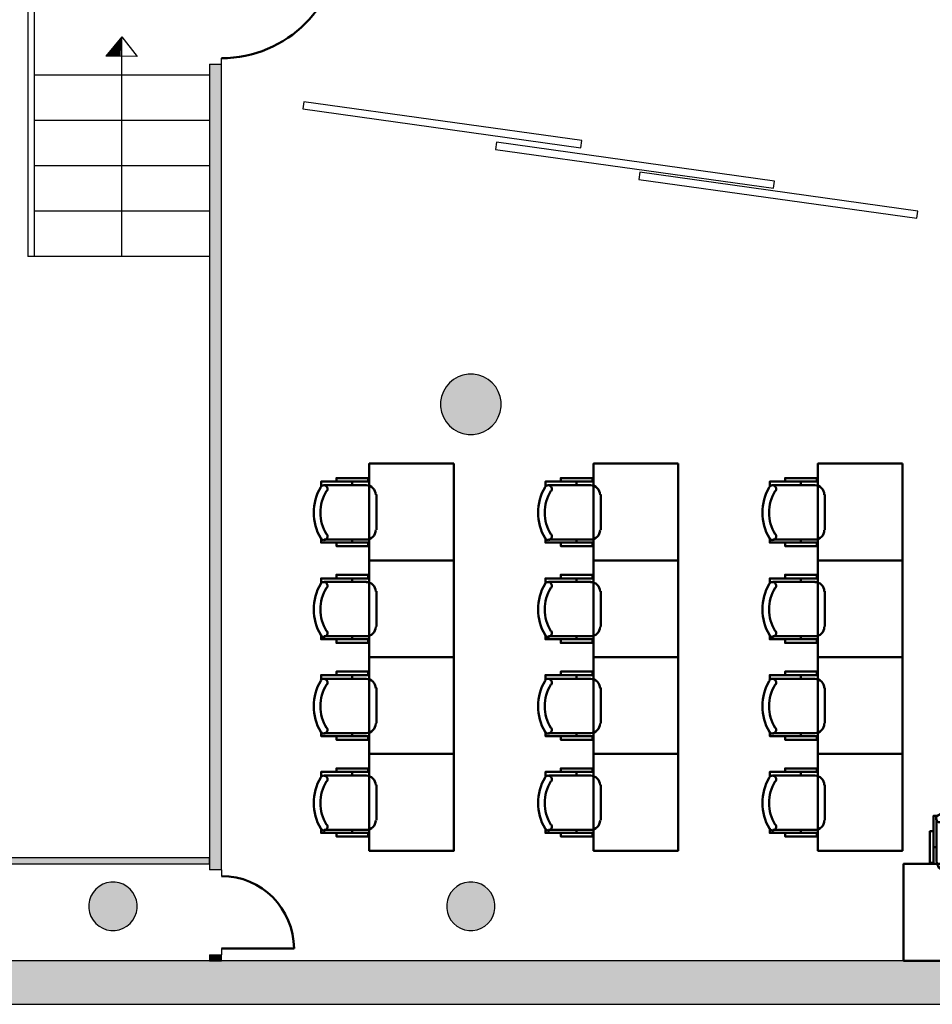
# Model space of a CAD drawing. Header units: metres. Extents: x -1 to 555, y -65 to 31.
# Tile 4 of 14: x 397 to 405, y 13 to 21. Entities that reach past the tile are written whole.
import ezdxf

# ---------------------------------------------------------------- set-up
doc = ezdxf.new("R2010")
doc.units = ezdxf.units.M
doc.linetypes.add('CONTINUA', pattern=[0])
for name, color, linetype, lineweight in [('3D PB MURS', 7, 'CONTINUA', 25), ('3D PB PILAR', 7, 'CONTINUA', 25), ('PB ESCALES 2D', 7, 'CONTINUA', 25), ('PB MOBLES', 7, 'CONTINUA', 25)]:
    doc.layers.add(name, color=color, linetype=linetype, lineweight=lineweight)

# ---------------------------------------------------------------- blocks, each defined once
blk = doc.blocks.new('_CLOSEDFILLED')
at = {"color": 0, "linetype": 'ByBlock', "lineweight": -2}
blk.add_solid([(-1, 0), (0, 0), (-1, 0)], dxfattribs=at)
blk = doc.blocks.new('OBJETO_COMPLEJO_5')
at = {"layer": 'PB MOBLES', "color": 202, "linetype": 'CONTINUA', "lineweight": 50, "transparency": 33554687}
for p, q in [((404.8406, 14.0218), (404.8406, 14.3732)), ((405.2893, 14.3732), (405.2893, 14.0218)), ((404.8152, 14.1404), (404.8406, 14.1404)), ((405.319, 14.1404), (405.2893, 14.1404)), ((405.2131, 13.9414), (404.9211, 13.9414))]:
    blk.add_line(p, q, dxfattribs=at)
for points in [[(404.8152, 14.2716), (404.7856, 14.2716), (404.7856, 14.0091), (404.8152, 14.0091), (404.8152, 14.3986), (404.8533, 14.3986)], [(404.8498, 14.403), (404.8449, 14.3989), (404.841, 14.3941), (404.8381, 14.3887), (404.8364, 14.3829), (404.8357, 14.3769), (404.8363, 14.3708), (404.838, 14.3649), (404.8409, 14.3592), (404.845, 14.3543), (404.8497, 14.3503), (404.8551, 14.3474), (404.8609, 14.3456), (404.8669, 14.3449), (404.873, 14.3453), (404.8789, 14.347), (404.8846, 14.3499)], [(405.2398, 14.3499), (405.2455, 14.347), (405.2515, 14.3453), (405.2576, 14.3449), (405.2636, 14.3456), (405.2694, 14.3474), (405.2747, 14.3503), (405.2795, 14.3543), (405.2835, 14.3592), (405.2865, 14.3649), (405.2882, 14.3708), (405.2887, 14.3769), (405.2881, 14.3829), (405.2863, 14.3887), (405.2835, 14.3941), (405.2796, 14.3989), (405.2746, 14.403)], [(405.319, 14.2716), (405.3486, 14.2716), (405.3486, 14.0091), (405.319, 14.0091), (405.319, 14.3986), (405.2766, 14.3986)], [(404.84, 14.0253), (404.8416, 14.0095), (404.8461, 13.9948), (404.8534, 13.9815), (404.8629, 13.9699), (404.8745, 13.9603), (404.8878, 13.9531), (404.9025, 13.9485), (404.9183, 13.9469)], [(405.2104, 13.9469), (405.2262, 13.9485), (405.2409, 13.9531), (405.2542, 13.9603), (405.2658, 13.9699), (405.2753, 13.9815), (405.2826, 13.9948), (405.2871, 14.0095), (405.2887, 14.0253)]]:
    blk.add_lwpolyline(points, dxfattribs=at)
blk.add_lwpolyline([(405.5677, 13.2006), (404.5677, 13.2006), (404.5677, 14.0007), (405.5677, 14.0007), (405.5677, 13.2006)], close=True, dxfattribs=at)
for centre, radius, start, end in [((405.0623, 14.0425), 0.4167, 59.57383, 120.44578), ((405.0623, 14.0636), 0.3405, 58.2581, 121.76492)]:
    blk.add_arc(centre, radius, start, end, dxfattribs=at)
blk = doc.blocks.new('OBJETO_COMPLEJO_6')
at = {"layer": 'PB MOBLES', "color": 202, "linetype": 'CONTINUA', "lineweight": 50, "transparency": 33554687}
for p, q in [((399.7757, 17.1317), (400.127, 17.1317)), ((400.0085, 17.1613), (400.0085, 17.1317)), ((400.2074, 17.0555), (400.2074, 16.7634)), ((400.127, 16.683), (399.7757, 16.683)), ((400.0085, 16.6576), (400.0085, 16.683))]:
    blk.add_line(p, q, dxfattribs=at)
blk.add_lwpolyline([(400.8482, 17.31), (400.8482, 16.51), (400.1482, 16.51), (400.1482, 17.31), (400.8482, 17.31)], close=True, dxfattribs=at)
for points in [[(399.8773, 17.1613), (399.8773, 17.191), (400.1397, 17.191), (400.1397, 17.1613), (399.7503, 17.1613), (399.7503, 17.119)], [(399.799, 17.0822), (399.8019, 17.0879), (399.8035, 17.0938), (399.804, 17.0999), (399.8033, 17.1059), (399.8015, 17.1117), (399.7986, 17.1171), (399.7946, 17.1218), (399.7896, 17.1259), (399.784, 17.1288), (399.778, 17.1305), (399.7719, 17.1311), (399.7659, 17.1304), (399.7601, 17.1287), (399.7547, 17.1258), (399.7499, 17.1219), (399.7459, 17.117)], [(400.2019, 17.0527), (400.2003, 17.0685), (400.1958, 17.0832), (400.1885, 17.0965), (400.179, 17.1081), (400.1674, 17.1177), (400.1541, 17.1249), (400.1394, 17.1295), (400.1236, 17.1311)], [(399.7459, 16.6922), (399.7499, 16.6872), (399.7547, 16.6833), (399.7601, 16.6805), (399.7659, 16.6787), (399.7719, 16.6781), (399.778, 16.6786), (399.784, 16.6803), (399.7896, 16.6833), (399.7946, 16.6873), (399.7986, 16.6921), (399.8015, 16.6974), (399.8033, 16.7032), (399.804, 16.7092), (399.8035, 16.7153), (399.8019, 16.7213), (399.799, 16.727)], [(399.8773, 16.6576), (399.8773, 16.6279), (400.1397, 16.6279), (400.1397, 16.6576), (399.7503, 16.6576), (399.7503, 16.6957)], [(400.1236, 16.6823), (400.1394, 16.6839), (400.1541, 16.6885), (400.1674, 16.6957), (400.179, 16.7053), (400.1885, 16.7169), (400.1958, 16.7302), (400.2003, 16.7449), (400.2019, 16.7606)]]:
    blk.add_lwpolyline(points, dxfattribs=at)
for centre, radius, start, end in [((400.1064, 16.9047), 0.4167, 149.57383, 210.44578), ((400.0852, 16.9047), 0.3405, 148.2581, 211.76492)]:
    blk.add_arc(centre, radius, start, end, dxfattribs=at)
blk = doc.blocks.new('OBJETO_COMPLEJO_7')
at = {"layer": 'PB MOBLES', "color": 202, "linetype": 'CONTINUA', "lineweight": 50, "transparency": 33554687}
for p, q in [((400.0085, 16.3613), (400.0085, 16.3317)), ((399.7757, 16.3317), (400.127, 16.3317)), ((400.2074, 16.2555), (400.2074, 15.9634)), ((400.127, 15.883), (399.7757, 15.883)), ((400.0085, 15.8576), (400.0085, 15.883))]:
    blk.add_line(p, q, dxfattribs=at)
blk.add_lwpolyline([(400.8482, 16.51), (400.8482, 15.71), (400.1482, 15.71), (400.1482, 16.51), (400.8482, 16.51)], close=True, dxfattribs=at)
for points in [[(399.8773, 16.3613), (399.8773, 16.391), (400.1397, 16.391), (400.1397, 16.3613), (399.7503, 16.3613), (399.7503, 16.319)], [(399.799, 16.2822), (399.8019, 16.2879), (399.8035, 16.2938), (399.804, 16.2999), (399.8033, 16.3059), (399.8015, 16.3117), (399.7986, 16.3171), (399.7946, 16.3218), (399.7896, 16.3259), (399.784, 16.3288), (399.778, 16.3305), (399.7719, 16.3311), (399.7659, 16.3304), (399.7601, 16.3287), (399.7547, 16.3258), (399.7499, 16.3219), (399.7459, 16.317)], [(400.2019, 16.2527), (400.2003, 16.2685), (400.1958, 16.2832), (400.1885, 16.2965), (400.179, 16.3081), (400.1674, 16.3177), (400.1541, 16.3249), (400.1394, 16.3295), (400.1236, 16.3311)], [(400.1236, 15.8823), (400.1394, 15.8839), (400.1541, 15.8885), (400.1674, 15.8957), (400.179, 15.9053), (400.1885, 15.9169), (400.1958, 15.9302), (400.2003, 15.9449), (400.2019, 15.9606)], [(399.7459, 15.8922), (399.7499, 15.8872), (399.7547, 15.8833), (399.7601, 15.8805), (399.7659, 15.8787), (399.7719, 15.8781), (399.778, 15.8786), (399.784, 15.8803), (399.7896, 15.8833), (399.7946, 15.8873), (399.7986, 15.8921), (399.8015, 15.8974), (399.8033, 15.9032), (399.804, 15.9092), (399.8035, 15.9153), (399.8019, 15.9213), (399.799, 15.927)], [(399.8773, 15.8576), (399.8773, 15.8279), (400.1397, 15.8279), (400.1397, 15.8576), (399.7503, 15.8576), (399.7503, 15.8957)]]:
    blk.add_lwpolyline(points, dxfattribs=at)
for centre, radius, start, end in [((400.1064, 16.1047), 0.4167, 149.57383, 210.44578), ((400.0852, 16.1047), 0.3405, 148.2581, 211.76492)]:
    blk.add_arc(centre, radius, start, end, dxfattribs=at)
blk = doc.blocks.new('OBJETO_COMPLEJO_8')
at = {"layer": 'PB MOBLES', "color": 202, "linetype": 'CONTINUA', "lineweight": 50, "transparency": 33554687}
for p, q in [((400.0085, 15.5613), (400.0085, 15.5317)), ((399.7757, 15.5317), (400.127, 15.5317)), ((400.2074, 15.4555), (400.2074, 15.1634)), ((400.127, 15.083), (399.7757, 15.083)), ((400.0085, 15.0576), (400.0085, 15.083))]:
    blk.add_line(p, q, dxfattribs=at)
blk.add_lwpolyline([(400.8482, 15.71), (400.8482, 14.91), (400.1482, 14.91), (400.1482, 15.71), (400.8482, 15.71)], close=True, dxfattribs=at)
for points in [[(399.8773, 15.5613), (399.8773, 15.591), (400.1397, 15.591), (400.1397, 15.5613), (399.7503, 15.5613), (399.7503, 15.519)], [(399.799, 15.4822), (399.8019, 15.4879), (399.8035, 15.4938), (399.804, 15.4999), (399.8033, 15.5059), (399.8015, 15.5117), (399.7986, 15.5171), (399.7946, 15.5218), (399.7896, 15.5259), (399.784, 15.5288), (399.778, 15.5305), (399.7719, 15.5311), (399.7659, 15.5304), (399.7601, 15.5287), (399.7547, 15.5258), (399.7499, 15.5219), (399.7459, 15.517)], [(400.2019, 15.4527), (400.2003, 15.4685), (400.1958, 15.4832), (400.1885, 15.4965), (400.179, 15.5081), (400.1674, 15.5177), (400.1541, 15.5249), (400.1394, 15.5295), (400.1236, 15.5311)], [(400.1236, 15.0823), (400.1394, 15.0839), (400.1541, 15.0885), (400.1674, 15.0957), (400.179, 15.1053), (400.1885, 15.1169), (400.1958, 15.1302), (400.2003, 15.1449), (400.2019, 15.1606)], [(399.7459, 15.0922), (399.7499, 15.0872), (399.7547, 15.0833), (399.7601, 15.0805), (399.7659, 15.0787), (399.7719, 15.0781), (399.778, 15.0786), (399.784, 15.0803), (399.7896, 15.0833), (399.7946, 15.0873), (399.7986, 15.0921), (399.8015, 15.0974), (399.8033, 15.1032), (399.804, 15.1092), (399.8035, 15.1153), (399.8019, 15.1213), (399.799, 15.127)], [(399.8773, 15.0576), (399.8773, 15.0279), (400.1397, 15.0279), (400.1397, 15.0576), (399.7503, 15.0576), (399.7503, 15.0957)]]:
    blk.add_lwpolyline(points, dxfattribs=at)
for centre, radius, start, end in [((400.1064, 15.3047), 0.4167, 149.57383, 210.44578), ((400.0852, 15.3047), 0.3405, 148.2581, 211.76492)]:
    blk.add_arc(centre, radius, start, end, dxfattribs=at)
blk = doc.blocks.new('OBJETO_COMPLEJO_9')
at = {"layer": 'PB MOBLES', "color": 202, "linetype": 'CONTINUA', "lineweight": 50, "transparency": 33554687}
for p, q in [((399.7757, 14.7317), (400.127, 14.7317)), ((400.0085, 14.7613), (400.0085, 14.7317)), ((400.2074, 14.6555), (400.2074, 14.3634)), ((400.127, 14.283), (399.7757, 14.283)), ((400.0085, 14.2576), (400.0085, 14.283))]:
    blk.add_line(p, q, dxfattribs=at)
blk.add_lwpolyline([(400.8482, 14.91), (400.8482, 14.11), (400.1482, 14.11), (400.1482, 14.91), (400.8482, 14.91)], close=True, dxfattribs=at)
for points in [[(399.8773, 14.7613), (399.8773, 14.791), (400.1397, 14.791), (400.1397, 14.7613), (399.7503, 14.7613), (399.7503, 14.719)], [(399.799, 14.6822), (399.8019, 14.6879), (399.8035, 14.6938), (399.804, 14.6999), (399.8033, 14.7059), (399.8015, 14.7117), (399.7986, 14.7171), (399.7946, 14.7218), (399.7896, 14.7259), (399.784, 14.7288), (399.778, 14.7305), (399.7719, 14.7311), (399.7659, 14.7304), (399.7601, 14.7287), (399.7547, 14.7258), (399.7499, 14.7219), (399.7459, 14.717)], [(400.2019, 14.6527), (400.2003, 14.6685), (400.1958, 14.6832), (400.1885, 14.6965), (400.179, 14.7081), (400.1674, 14.7177), (400.1541, 14.7249), (400.1394, 14.7295), (400.1236, 14.7311)], [(399.7459, 14.2922), (399.7499, 14.2872), (399.7547, 14.2833), (399.7601, 14.2805), (399.7659, 14.2787), (399.7719, 14.2781), (399.778, 14.2786), (399.784, 14.2803), (399.7896, 14.2833), (399.7946, 14.2873), (399.7986, 14.2921), (399.8015, 14.2974), (399.8033, 14.3032), (399.804, 14.3092), (399.8035, 14.3153), (399.8019, 14.3213), (399.799, 14.327)], [(400.1236, 14.2823), (400.1394, 14.2839), (400.1541, 14.2885), (400.1674, 14.2957), (400.179, 14.3053), (400.1885, 14.3169), (400.1958, 14.3302), (400.2003, 14.3449), (400.2019, 14.3606)], [(399.8773, 14.2576), (399.8773, 14.2279), (400.1397, 14.2279), (400.1397, 14.2576), (399.7503, 14.2576), (399.7503, 14.2957)]]:
    blk.add_lwpolyline(points, dxfattribs=at)
for centre, radius, start, end in [((400.1064, 14.5047), 0.4167, 149.57383, 210.44578), ((400.0852, 14.5047), 0.3405, 148.2581, 211.76492)]:
    blk.add_arc(centre, radius, start, end, dxfattribs=at)
blk = doc.blocks.new('OBJETO_COMPLEJO_10')
at = {"layer": 'PB MOBLES', "color": 202, "linetype": 'CONTINUA', "lineweight": 50, "transparency": 33554687}
for p, q in [((403.4857, 17.1317), (403.837, 17.1317)), ((403.7185, 17.1613), (403.7185, 17.1317)), ((403.9174, 17.0555), (403.9174, 16.7634)), ((403.837, 16.683), (403.4857, 16.683)), ((403.7185, 16.6576), (403.7185, 16.683))]:
    blk.add_line(p, q, dxfattribs=at)
blk.add_lwpolyline([(404.5582, 17.31), (404.5582, 16.51), (403.8582, 16.51), (403.8582, 17.31), (404.5582, 17.31)], close=True, dxfattribs=at)
for points in [[(403.5873, 17.1613), (403.5873, 17.191), (403.8497, 17.191), (403.8497, 17.1613), (403.4603, 17.1613), (403.4603, 17.119)], [(403.509, 17.0822), (403.5119, 17.0879), (403.5135, 17.0938), (403.514, 17.0999), (403.5133, 17.1059), (403.5115, 17.1117), (403.5086, 17.1171), (403.5046, 17.1218), (403.4996, 17.1259), (403.494, 17.1288), (403.488, 17.1305), (403.4819, 17.1311), (403.4759, 17.1304), (403.4701, 17.1287), (403.4647, 17.1258), (403.4599, 17.1219), (403.4559, 17.117)], [(403.9119, 17.0527), (403.9103, 17.0685), (403.9058, 17.0832), (403.8985, 17.0965), (403.889, 17.1081), (403.8774, 17.1177), (403.8641, 17.1249), (403.8494, 17.1295), (403.8336, 17.1311)], [(403.4559, 16.6922), (403.4599, 16.6872), (403.4647, 16.6833), (403.4701, 16.6805), (403.4759, 16.6787), (403.4819, 16.6781), (403.488, 16.6786), (403.494, 16.6803), (403.4996, 16.6833), (403.5046, 16.6873), (403.5086, 16.6921), (403.5115, 16.6974), (403.5133, 16.7032), (403.514, 16.7092), (403.5135, 16.7153), (403.5119, 16.7213), (403.509, 16.727)], [(403.5873, 16.6576), (403.5873, 16.6279), (403.8497, 16.6279), (403.8497, 16.6576), (403.4603, 16.6576), (403.4603, 16.6957)], [(403.8336, 16.6823), (403.8494, 16.6839), (403.8641, 16.6885), (403.8774, 16.6957), (403.889, 16.7053), (403.8985, 16.7169), (403.9058, 16.7302), (403.9103, 16.7449), (403.9119, 16.7606)]]:
    blk.add_lwpolyline(points, dxfattribs=at)
for centre, radius, start, end in [((403.8164, 16.9047), 0.4167, 149.57383, 210.44578), ((403.7952, 16.9047), 0.3405, 148.2581, 211.76492)]:
    blk.add_arc(centre, radius, start, end, dxfattribs=at)
blk = doc.blocks.new('OBJETO_COMPLEJO_11')
at = {"layer": 'PB MOBLES', "color": 202, "linetype": 'CONTINUA', "lineweight": 50, "transparency": 33554687}
for p, q in [((403.7185, 16.3613), (403.7185, 16.3317)), ((403.4857, 16.3317), (403.837, 16.3317)), ((403.9174, 16.2555), (403.9174, 15.9634)), ((403.837, 15.883), (403.4857, 15.883)), ((403.7185, 15.8576), (403.7185, 15.883))]:
    blk.add_line(p, q, dxfattribs=at)
blk.add_lwpolyline([(404.5582, 16.51), (404.5582, 15.71), (403.8582, 15.71), (403.8582, 16.51), (404.5582, 16.51)], close=True, dxfattribs=at)
for points in [[(403.5873, 16.3613), (403.5873, 16.391), (403.8497, 16.391), (403.8497, 16.3613), (403.4603, 16.3613), (403.4603, 16.319)], [(403.509, 16.2822), (403.5119, 16.2879), (403.5135, 16.2938), (403.514, 16.2999), (403.5133, 16.3059), (403.5115, 16.3117), (403.5086, 16.3171), (403.5046, 16.3218), (403.4996, 16.3259), (403.494, 16.3288), (403.488, 16.3305), (403.4819, 16.3311), (403.4759, 16.3304), (403.4701, 16.3287), (403.4647, 16.3258), (403.4599, 16.3219), (403.4559, 16.317)], [(403.9119, 16.2527), (403.9103, 16.2685), (403.9058, 16.2832), (403.8985, 16.2965), (403.889, 16.3081), (403.8774, 16.3177), (403.8641, 16.3249), (403.8494, 16.3295), (403.8336, 16.3311)], [(403.8336, 15.8823), (403.8494, 15.8839), (403.8641, 15.8885), (403.8774, 15.8957), (403.889, 15.9053), (403.8985, 15.9169), (403.9058, 15.9302), (403.9103, 15.9449), (403.9119, 15.9606)], [(403.4559, 15.8922), (403.4599, 15.8872), (403.4647, 15.8833), (403.4701, 15.8805), (403.4759, 15.8787), (403.4819, 15.8781), (403.488, 15.8786), (403.494, 15.8803), (403.4996, 15.8833), (403.5046, 15.8873), (403.5086, 15.8921), (403.5115, 15.8974), (403.5133, 15.9032), (403.514, 15.9092), (403.5135, 15.9153), (403.5119, 15.9213), (403.509, 15.927)], [(403.5873, 15.8576), (403.5873, 15.8279), (403.8497, 15.8279), (403.8497, 15.8576), (403.4603, 15.8576), (403.4603, 15.8957)]]:
    blk.add_lwpolyline(points, dxfattribs=at)
for centre, radius, start, end in [((403.8164, 16.1047), 0.4167, 149.57383, 210.44578), ((403.7952, 16.1047), 0.3405, 148.2581, 211.76492)]:
    blk.add_arc(centre, radius, start, end, dxfattribs=at)
blk = doc.blocks.new('OBJETO_COMPLEJO_12')
at = {"layer": 'PB MOBLES', "color": 202, "linetype": 'CONTINUA', "lineweight": 50, "transparency": 33554687}
for p, q in [((403.7185, 15.5613), (403.7185, 15.5317)), ((403.4857, 15.5317), (403.837, 15.5317)), ((403.9174, 15.4555), (403.9174, 15.1634)), ((403.837, 15.083), (403.4857, 15.083)), ((403.7185, 15.0576), (403.7185, 15.083))]:
    blk.add_line(p, q, dxfattribs=at)
blk.add_lwpolyline([(404.5582, 15.71), (404.5582, 14.91), (403.8582, 14.91), (403.8582, 15.71), (404.5582, 15.71)], close=True, dxfattribs=at)
for points in [[(403.5873, 15.5613), (403.5873, 15.591), (403.8497, 15.591), (403.8497, 15.5613), (403.4603, 15.5613), (403.4603, 15.519)], [(403.509, 15.4822), (403.5119, 15.4879), (403.5135, 15.4938), (403.514, 15.4999), (403.5133, 15.5059), (403.5115, 15.5117), (403.5086, 15.5171), (403.5046, 15.5218), (403.4996, 15.5259), (403.494, 15.5288), (403.488, 15.5305), (403.4819, 15.5311), (403.4759, 15.5304), (403.4701, 15.5287), (403.4647, 15.5258), (403.4599, 15.5219), (403.4559, 15.517)], [(403.9119, 15.4527), (403.9103, 15.4685), (403.9058, 15.4832), (403.8985, 15.4965), (403.889, 15.5081), (403.8774, 15.5177), (403.8641, 15.5249), (403.8494, 15.5295), (403.8336, 15.5311)], [(403.8336, 15.0823), (403.8494, 15.0839), (403.8641, 15.0885), (403.8774, 15.0957), (403.889, 15.1053), (403.8985, 15.1169), (403.9058, 15.1302), (403.9103, 15.1449), (403.9119, 15.1606)], [(403.4559, 15.0922), (403.4599, 15.0872), (403.4647, 15.0833), (403.4701, 15.0805), (403.4759, 15.0787), (403.4819, 15.0781), (403.488, 15.0786), (403.494, 15.0803), (403.4996, 15.0833), (403.5046, 15.0873), (403.5086, 15.0921), (403.5115, 15.0974), (403.5133, 15.1032), (403.514, 15.1092), (403.5135, 15.1153), (403.5119, 15.1213), (403.509, 15.127)], [(403.5873, 15.0576), (403.5873, 15.0279), (403.8497, 15.0279), (403.8497, 15.0576), (403.4603, 15.0576), (403.4603, 15.0957)]]:
    blk.add_lwpolyline(points, dxfattribs=at)
for centre, radius, start, end in [((403.8164, 15.3047), 0.4167, 149.57383, 210.44578), ((403.7952, 15.3047), 0.3405, 148.2581, 211.76492)]:
    blk.add_arc(centre, radius, start, end, dxfattribs=at)
blk = doc.blocks.new('OBJETO_COMPLEJO_13')
at = {"layer": 'PB MOBLES', "color": 202, "linetype": 'CONTINUA', "lineweight": 50, "transparency": 33554687}
for p, q in [((403.4857, 14.7317), (403.837, 14.7317)), ((403.7185, 14.7613), (403.7185, 14.7317)), ((403.9174, 14.6555), (403.9174, 14.3634)), ((403.837, 14.283), (403.4857, 14.283)), ((403.7185, 14.2576), (403.7185, 14.283))]:
    blk.add_line(p, q, dxfattribs=at)
blk.add_lwpolyline([(404.5582, 14.91), (404.5582, 14.11), (403.8582, 14.11), (403.8582, 14.91), (404.5582, 14.91)], close=True, dxfattribs=at)
for points in [[(403.5873, 14.7613), (403.5873, 14.791), (403.8497, 14.791), (403.8497, 14.7613), (403.4603, 14.7613), (403.4603, 14.719)], [(403.509, 14.6822), (403.5119, 14.6879), (403.5135, 14.6938), (403.514, 14.6999), (403.5133, 14.7059), (403.5115, 14.7117), (403.5086, 14.7171), (403.5046, 14.7218), (403.4996, 14.7259), (403.494, 14.7288), (403.488, 14.7305), (403.4819, 14.7311), (403.4759, 14.7304), (403.4701, 14.7287), (403.4647, 14.7258), (403.4599, 14.7219), (403.4559, 14.717)], [(403.9119, 14.6527), (403.9103, 14.6685), (403.9058, 14.6832), (403.8985, 14.6965), (403.889, 14.7081), (403.8774, 14.7177), (403.8641, 14.7249), (403.8494, 14.7295), (403.8336, 14.7311)], [(403.4559, 14.2922), (403.4599, 14.2872), (403.4647, 14.2833), (403.4701, 14.2805), (403.4759, 14.2787), (403.4819, 14.2781), (403.488, 14.2786), (403.494, 14.2803), (403.4996, 14.2833), (403.5046, 14.2873), (403.5086, 14.2921), (403.5115, 14.2974), (403.5133, 14.3032), (403.514, 14.3092), (403.5135, 14.3153), (403.5119, 14.3213), (403.509, 14.327)], [(403.8336, 14.2823), (403.8494, 14.2839), (403.8641, 14.2885), (403.8774, 14.2957), (403.889, 14.3053), (403.8985, 14.3169), (403.9058, 14.3302), (403.9103, 14.3449), (403.9119, 14.3606)], [(403.5873, 14.2576), (403.5873, 14.2279), (403.8497, 14.2279), (403.8497, 14.2576), (403.4603, 14.2576), (403.4603, 14.2957)]]:
    blk.add_lwpolyline(points, dxfattribs=at)
for centre, radius, start, end in [((403.8164, 14.5047), 0.4167, 149.57383, 210.44578), ((403.7952, 14.5047), 0.3405, 148.2581, 211.76492)]:
    blk.add_arc(centre, radius, start, end, dxfattribs=at)
blk = doc.blocks.new('OBJETO_COMPLEJO_14')
at = {"layer": 'PB MOBLES', "color": 202, "linetype": 'CONTINUA', "lineweight": 50, "transparency": 33554687}
for p, q in [((401.6307, 17.1317), (401.982, 17.1317)), ((401.8635, 17.1613), (401.8635, 17.1317)), ((402.0624, 17.0555), (402.0624, 16.7634)), ((401.982, 16.683), (401.6307, 16.683)), ((401.8635, 16.6576), (401.8635, 16.683))]:
    blk.add_line(p, q, dxfattribs=at)
blk.add_lwpolyline([(402.7032, 17.31), (402.7032, 16.51), (402.0032, 16.51), (402.0032, 17.31), (402.7032, 17.31)], close=True, dxfattribs=at)
for points in [[(401.7323, 17.1613), (401.7323, 17.191), (401.9947, 17.191), (401.9947, 17.1613), (401.6053, 17.1613), (401.6053, 17.119)], [(401.654, 17.0822), (401.6569, 17.0879), (401.6585, 17.0938), (401.659, 17.0999), (401.6583, 17.1059), (401.6565, 17.1117), (401.6536, 17.1171), (401.6496, 17.1218), (401.6446, 17.1259), (401.639, 17.1288), (401.633, 17.1305), (401.6269, 17.1311), (401.6209, 17.1304), (401.6151, 17.1287), (401.6097, 17.1258), (401.6049, 17.1219), (401.6009, 17.117)], [(402.0569, 17.0527), (402.0553, 17.0685), (402.0508, 17.0832), (402.0435, 17.0965), (402.034, 17.1081), (402.0224, 17.1177), (402.0091, 17.1249), (401.9944, 17.1295), (401.9786, 17.1311)], [(401.6009, 16.6922), (401.6049, 16.6872), (401.6097, 16.6833), (401.6151, 16.6805), (401.6209, 16.6787), (401.6269, 16.6781), (401.633, 16.6786), (401.639, 16.6803), (401.6446, 16.6833), (401.6496, 16.6873), (401.6536, 16.6921), (401.6565, 16.6974), (401.6583, 16.7032), (401.659, 16.7092), (401.6585, 16.7153), (401.6569, 16.7213), (401.654, 16.727)], [(401.7323, 16.6576), (401.7323, 16.6279), (401.9947, 16.6279), (401.9947, 16.6576), (401.6053, 16.6576), (401.6053, 16.6957)], [(401.9786, 16.6823), (401.9944, 16.6839), (402.0091, 16.6885), (402.0224, 16.6957), (402.034, 16.7053), (402.0435, 16.7169), (402.0508, 16.7302), (402.0553, 16.7449), (402.0569, 16.7606)]]:
    blk.add_lwpolyline(points, dxfattribs=at)
for centre, radius, start, end in [((401.9614, 16.9047), 0.4167, 149.57383, 210.44578), ((401.9402, 16.9047), 0.3405, 148.2581, 211.76492)]:
    blk.add_arc(centre, radius, start, end, dxfattribs=at)
blk = doc.blocks.new('OBJETO_COMPLEJO_15')
at = {"layer": 'PB MOBLES', "color": 202, "linetype": 'CONTINUA', "lineweight": 50, "transparency": 33554687}
for p, q in [((401.8635, 16.3613), (401.8635, 16.3317)), ((401.6307, 16.3317), (401.982, 16.3317)), ((402.0624, 16.2555), (402.0624, 15.9634)), ((401.982, 15.883), (401.6307, 15.883)), ((401.8635, 15.8576), (401.8635, 15.883))]:
    blk.add_line(p, q, dxfattribs=at)
blk.add_lwpolyline([(402.7032, 16.51), (402.7032, 15.71), (402.0032, 15.71), (402.0032, 16.51), (402.7032, 16.51)], close=True, dxfattribs=at)
for points in [[(401.7323, 16.3613), (401.7323, 16.391), (401.9947, 16.391), (401.9947, 16.3613), (401.6053, 16.3613), (401.6053, 16.319)], [(401.654, 16.2822), (401.6569, 16.2879), (401.6585, 16.2938), (401.659, 16.2999), (401.6583, 16.3059), (401.6565, 16.3117), (401.6536, 16.3171), (401.6496, 16.3218), (401.6446, 16.3259), (401.639, 16.3288), (401.633, 16.3305), (401.6269, 16.3311), (401.6209, 16.3304), (401.6151, 16.3287), (401.6097, 16.3258), (401.6049, 16.3219), (401.6009, 16.317)], [(402.0569, 16.2527), (402.0553, 16.2685), (402.0508, 16.2832), (402.0435, 16.2965), (402.034, 16.3081), (402.0224, 16.3177), (402.0091, 16.3249), (401.9944, 16.3295), (401.9786, 16.3311)], [(401.9786, 15.8823), (401.9944, 15.8839), (402.0091, 15.8885), (402.0224, 15.8957), (402.034, 15.9053), (402.0435, 15.9169), (402.0508, 15.9302), (402.0553, 15.9449), (402.0569, 15.9606)], [(401.6009, 15.8922), (401.6049, 15.8872), (401.6097, 15.8833), (401.6151, 15.8805), (401.6209, 15.8787), (401.6269, 15.8781), (401.633, 15.8786), (401.639, 15.8803), (401.6446, 15.8833), (401.6496, 15.8873), (401.6536, 15.8921), (401.6565, 15.8974), (401.6583, 15.9032), (401.659, 15.9092), (401.6585, 15.9153), (401.6569, 15.9213), (401.654, 15.927)], [(401.7323, 15.8576), (401.7323, 15.8279), (401.9947, 15.8279), (401.9947, 15.8576), (401.6053, 15.8576), (401.6053, 15.8957)]]:
    blk.add_lwpolyline(points, dxfattribs=at)
for centre, radius, start, end in [((401.9614, 16.1047), 0.4167, 149.57383, 210.44578), ((401.9402, 16.1047), 0.3405, 148.2581, 211.76492)]:
    blk.add_arc(centre, radius, start, end, dxfattribs=at)
blk = doc.blocks.new('OBJETO_COMPLEJO_16')
at = {"layer": 'PB MOBLES', "color": 202, "linetype": 'CONTINUA', "lineweight": 50, "transparency": 33554687}
for p, q in [((401.8635, 15.5613), (401.8635, 15.5317)), ((401.6307, 15.5317), (401.982, 15.5317)), ((402.0624, 15.4555), (402.0624, 15.1634)), ((401.982, 15.083), (401.6307, 15.083)), ((401.8635, 15.0576), (401.8635, 15.083))]:
    blk.add_line(p, q, dxfattribs=at)
blk.add_lwpolyline([(402.7032, 15.71), (402.7032, 14.91), (402.0032, 14.91), (402.0032, 15.71), (402.7032, 15.71)], close=True, dxfattribs=at)
for points in [[(401.7323, 15.5613), (401.7323, 15.591), (401.9947, 15.591), (401.9947, 15.5613), (401.6053, 15.5613), (401.6053, 15.519)], [(401.654, 15.4822), (401.6569, 15.4879), (401.6585, 15.4938), (401.659, 15.4999), (401.6583, 15.5059), (401.6565, 15.5117), (401.6536, 15.5171), (401.6496, 15.5218), (401.6446, 15.5259), (401.639, 15.5288), (401.633, 15.5305), (401.6269, 15.5311), (401.6209, 15.5304), (401.6151, 15.5287), (401.6097, 15.5258), (401.6049, 15.5219), (401.6009, 15.517)], [(402.0569, 15.4527), (402.0553, 15.4685), (402.0508, 15.4832), (402.0435, 15.4965), (402.034, 15.5081), (402.0224, 15.5177), (402.0091, 15.5249), (401.9944, 15.5295), (401.9786, 15.5311)], [(401.9786, 15.0823), (401.9944, 15.0839), (402.0091, 15.0885), (402.0224, 15.0957), (402.034, 15.1053), (402.0435, 15.1169), (402.0508, 15.1302), (402.0553, 15.1449), (402.0569, 15.1606)], [(401.6009, 15.0922), (401.6049, 15.0872), (401.6097, 15.0833), (401.6151, 15.0805), (401.6209, 15.0787), (401.6269, 15.0781), (401.633, 15.0786), (401.639, 15.0803), (401.6446, 15.0833), (401.6496, 15.0873), (401.6536, 15.0921), (401.6565, 15.0974), (401.6583, 15.1032), (401.659, 15.1092), (401.6585, 15.1153), (401.6569, 15.1213), (401.654, 15.127)], [(401.7323, 15.0576), (401.7323, 15.0279), (401.9947, 15.0279), (401.9947, 15.0576), (401.6053, 15.0576), (401.6053, 15.0957)]]:
    blk.add_lwpolyline(points, dxfattribs=at)
for centre, radius, start, end in [((401.9614, 15.3047), 0.4167, 149.57383, 210.44578), ((401.9402, 15.3047), 0.3405, 148.2581, 211.76492)]:
    blk.add_arc(centre, radius, start, end, dxfattribs=at)
blk = doc.blocks.new('OBJETO_COMPLEJO_17')
at = {"layer": 'PB MOBLES', "color": 202, "linetype": 'CONTINUA', "lineweight": 50, "transparency": 33554687}
for p, q in [((401.6307, 14.7317), (401.982, 14.7317)), ((401.8635, 14.7613), (401.8635, 14.7317)), ((402.0624, 14.6555), (402.0624, 14.3634)), ((401.982, 14.283), (401.6307, 14.283)), ((401.8635, 14.2576), (401.8635, 14.283))]:
    blk.add_line(p, q, dxfattribs=at)
blk.add_lwpolyline([(402.7032, 14.91), (402.7032, 14.11), (402.0032, 14.11), (402.0032, 14.91), (402.7032, 14.91)], close=True, dxfattribs=at)
for points in [[(401.7323, 14.7613), (401.7323, 14.791), (401.9947, 14.791), (401.9947, 14.7613), (401.6053, 14.7613), (401.6053, 14.719)], [(401.654, 14.6822), (401.6569, 14.6879), (401.6585, 14.6938), (401.659, 14.6999), (401.6583, 14.7059), (401.6565, 14.7117), (401.6536, 14.7171), (401.6496, 14.7218), (401.6446, 14.7259), (401.639, 14.7288), (401.633, 14.7305), (401.6269, 14.7311), (401.6209, 14.7304), (401.6151, 14.7287), (401.6097, 14.7258), (401.6049, 14.7219), (401.6009, 14.717)], [(402.0569, 14.6527), (402.0553, 14.6685), (402.0508, 14.6832), (402.0435, 14.6965), (402.034, 14.7081), (402.0224, 14.7177), (402.0091, 14.7249), (401.9944, 14.7295), (401.9786, 14.7311)], [(401.6009, 14.2922), (401.6049, 14.2872), (401.6097, 14.2833), (401.6151, 14.2805), (401.6209, 14.2787), (401.6269, 14.2781), (401.633, 14.2786), (401.639, 14.2803), (401.6446, 14.2833), (401.6496, 14.2873), (401.6536, 14.2921), (401.6565, 14.2974), (401.6583, 14.3032), (401.659, 14.3092), (401.6585, 14.3153), (401.6569, 14.3213), (401.654, 14.327)], [(401.9786, 14.2823), (401.9944, 14.2839), (402.0091, 14.2885), (402.0224, 14.2957), (402.034, 14.3053), (402.0435, 14.3169), (402.0508, 14.3302), (402.0553, 14.3449), (402.0569, 14.3606)], [(401.7323, 14.2576), (401.7323, 14.2279), (401.9947, 14.2279), (401.9947, 14.2576), (401.6053, 14.2576), (401.6053, 14.2957)]]:
    blk.add_lwpolyline(points, dxfattribs=at)
for centre, radius, start, end in [((401.9614, 14.5047), 0.4167, 149.57383, 210.44578), ((401.9402, 14.5047), 0.3405, 148.2581, 211.76492)]:
    blk.add_arc(centre, radius, start, end, dxfattribs=at)

msp = doc.modelspace()

# ---------------------------------------------------------------- hatches: boundary and pattern name
at = {"layer": '3D PB MURS', "linetype": 'CONTINUA', "lineweight": 18, "true_color": 0xa0a0a0, "transparency": 33554687}
for points in [[(398.9264, 13.9508), (398.9264, 20.6108), (398.8264, 20.6108), (398.8264, 13.9508)], [(391.6997, 14.0008), (398.8264, 14.0008), (398.8264, 14.0508), (391.6997, 14.0508)], [(391.6997, 12.8406), (400.7564, 12.8406), (400.7564, 13.2006), (391.6997, 13.2006)], [(398.9264, 13.2006), (398.9264, 13.2508), (398.8264, 13.2508), (398.8264, 13.2006)], [(400.7564, 12.8406), (423.6575, 12.8406), (423.7321, 13.2006), (400.7564, 13.2006)]]:
    msp.add_hatch(color=253, dxfattribs=at).paths.add_polyline_path(points)
at = {"layer": '3D PB PILAR', "linetype": 'CONTINUA', "lineweight": 18, "transparency": 33554687}
for points in [[(401.0106, 18.05), (400.9669, 18.05), (400.9239, 18.0424), (400.8829, 18.0274), (400.845, 18.0056), (400.8116, 17.9775), (400.7835, 17.944), (400.7616, 17.9062), (400.7467, 17.8652), (400.7391, 17.8221), (400.7391, 17.7784), (400.7467, 17.7354), (400.7616, 17.6944), (400.7835, 17.6565), (400.8116, 17.6231), (400.845, 17.595), (400.8829, 17.5731), (400.9239, 17.5582), (400.9669, 17.5506), (401.0106, 17.5506), (401.0536, 17.5582), (401.0947, 17.5731), (401.1325, 17.595), (401.166, 17.6231), (401.1941, 17.6565), (401.2159, 17.6944), (401.2309, 17.7354), (401.2385, 17.7784), (401.2385, 17.8221), (401.2309, 17.8652), (401.2159, 17.9062), (401.1941, 17.944), (401.166, 17.9775), (401.1325, 18.0056), (401.0947, 18.0274), (401.0536, 18.0424)], [(398.0466, 13.8504), (398.0116, 13.8504), (397.9772, 13.8444), (397.9443, 13.8324), (397.9141, 13.8149), (397.8873, 13.7925), (397.8648, 13.7657), (397.8474, 13.7354), (397.8354, 13.7026), (397.8293, 13.6682), (397.8293, 13.6332), (397.8354, 13.5988), (397.8474, 13.566), (397.8648, 13.5357), (397.8873, 13.5089), (397.9141, 13.4865), (397.9443, 13.469), (397.9772, 13.457), (398.0116, 13.451), (398.0466, 13.451), (398.081, 13.457), (398.1138, 13.469), (398.1441, 13.4865), (398.1709, 13.5089), (398.1933, 13.5357), (398.2108, 13.566), (398.2228, 13.5988), (398.2288, 13.6332), (398.2288, 13.6682), (398.2228, 13.7026), (398.2108, 13.7354), (398.1933, 13.7657), (398.1709, 13.7925), (398.1441, 13.8149), (398.1138, 13.8324), (398.081, 13.8444)], [(401.0063, 13.8504), (400.9713, 13.8504), (400.9369, 13.8444), (400.904, 13.8324), (400.8738, 13.8149), (400.847, 13.7925), (400.8245, 13.7657), (400.8071, 13.7354), (400.7951, 13.7026), (400.789, 13.6682), (400.789, 13.6332), (400.7951, 13.5988), (400.8071, 13.566), (400.8245, 13.5357), (400.847, 13.5089), (400.8738, 13.4865), (400.904, 13.469), (400.9369, 13.457), (400.9713, 13.451), (401.0063, 13.451), (401.0407, 13.457), (401.0735, 13.469), (401.1038, 13.4865), (401.1306, 13.5089), (401.153, 13.5357), (401.1705, 13.566), (401.1825, 13.5988), (401.1885, 13.6332), (401.1885, 13.6682), (401.1825, 13.7026), (401.1705, 13.7354), (401.153, 13.7657), (401.1306, 13.7925), (401.1038, 13.8149), (401.0735, 13.8324), (401.0407, 13.8444)]]:
    msp.add_hatch(color=9, dxfattribs=at).paths.add_polyline_path(points)

# ---------------------------------------------------------------- linework, layer by layer
at = {"layer": '3D PB MURS', "color": 7, "linetype": 'CONTINUA', "lineweight": 25, "transparency": 33554687}
for p, q in [((398.8264, 20.6108), (398.9264, 20.6108)), ((398.8264, 20.6108), (398.8264, 14.0508)), ((398.9264, 20.6108), (398.9264, 20.6608)), ((398.9264, 13.9508), (398.9264, 20.6108)), ((399.608, 20.3009), (399.5997, 20.2415)), ((401.9056, 19.9801), (399.608, 20.3009)), ((399.5997, 20.2415), (401.8973, 19.9206)), ((401.201, 19.9657), (401.1927, 19.9062)), ((403.4986, 19.6449), (401.201, 19.9657)), ((401.8973, 19.9206), (401.9056, 19.9801)), ((401.1927, 19.9062), (403.4903, 19.5854)), ((402.3871, 19.7184), (402.3788, 19.6589)), ((404.6848, 19.3976), (402.3871, 19.7184)), ((402.3788, 19.6589), (404.6765, 19.3381)), ((403.4903, 19.5854), (403.4986, 19.6449)), ((404.6765, 19.3381), (404.6848, 19.3976)), ((398.8264, 14.0508), (391.6997, 14.0508)), ((391.6997, 14.0008), (398.8264, 14.0008)), ((398.8264, 14.0508), (398.8264, 14.0008)), ((398.8264, 14.0008), (398.8264, 14.0508)), ((398.8264, 14.0008), (398.8264, 13.9508)), ((398.9264, 13.9508), (398.8264, 13.9508)), ((398.9264, 13.9508), (398.9264, 13.9008)), ((398.9264, 13.3008), (398.9264, 13.2508)), ((398.8264, 13.2006), (391.6997, 13.2006)), ((398.8264, 13.2508), (398.9264, 13.2508)), ((398.8264, 13.2508), (398.8264, 13.2006)), ((398.9264, 13.2006), (398.8264, 13.2006)), ((398.8264, 13.2006), (398.9264, 13.2006)), ((398.9264, 13.2006), (398.9264, 13.2508)), ((400.7564, 13.2006), (398.9264, 13.2006)), ((400.9274, 13.2006), (400.7564, 13.2006)), ((406.0913, 13.2006), (400.9274, 13.2006)), ((391.6997, 12.8406), (400.7564, 12.8406)), ((400.7564, 12.8406), (400.9274, 12.8406)), ((400.9274, 12.8406), (423.6575, 12.8406))]:
    msp.add_line(p, q, dxfattribs=at)
at = {"layer": '3D PB MURS', "color": 202, "linetype": 'CONTINUA', "lineweight": 50, "transparency": 33554687}
msp.add_line((398.9264, 13.3008), (399.5264, 13.3008), dxfattribs=at)
for centre, radius, start, end in [((398.9264, 21.6408), 0.98, 270, 0), ((398.9264, 13.3008), 0.6, 0, 90)]:
    msp.add_arc(centre, radius, start, end, dxfattribs=at)
at = {"layer": '3D PB PILAR', "color": 7, "linetype": 'CONTINUA', "lineweight": 25, "transparency": 33554687}
for p, q in [((400.845, 18.0056), (400.8116, 17.9775)), ((400.8829, 18.0274), (400.845, 18.0056)), ((400.9239, 18.0424), (400.8829, 18.0274)), ((400.9669, 18.05), (400.9239, 18.0424)), ((401.0106, 18.05), (400.9669, 18.05)), ((401.0536, 18.0424), (401.0106, 18.05)), ((401.0947, 18.0274), (401.0536, 18.0424)), ((401.1325, 18.0056), (401.0947, 18.0274)), ((401.166, 17.9775), (401.1325, 18.0056)), ((400.7616, 17.9062), (400.7467, 17.8652)), ((400.7835, 17.944), (400.7616, 17.9062)), ((400.8116, 17.9775), (400.7835, 17.944)), ((401.1941, 17.944), (401.166, 17.9775)), ((401.2159, 17.9062), (401.1941, 17.944)), ((401.2309, 17.8652), (401.2159, 17.9062)), ((400.7467, 17.8652), (400.7391, 17.8221)), ((401.2385, 17.8221), (401.2309, 17.8652)), ((400.7391, 17.8221), (400.7391, 17.7784)), ((400.7391, 17.7784), (400.7467, 17.7354)), ((401.2309, 17.7354), (401.2385, 17.7784)), ((401.2385, 17.7784), (401.2385, 17.8221)), ((400.7467, 17.7354), (400.7616, 17.6944)), ((400.7616, 17.6944), (400.7835, 17.6565)), ((401.1941, 17.6565), (401.2159, 17.6944)), ((401.2159, 17.6944), (401.2309, 17.7354)), ((400.7835, 17.6565), (400.8116, 17.6231)), ((400.8116, 17.6231), (400.845, 17.595)), ((400.845, 17.595), (400.8829, 17.5731)), ((401.0947, 17.5731), (401.1325, 17.595)), ((401.1325, 17.595), (401.166, 17.6231)), ((401.166, 17.6231), (401.1941, 17.6565)), ((400.8829, 17.5731), (400.9239, 17.5582)), ((400.9239, 17.5582), (400.9669, 17.5506)), ((400.9669, 17.5506), (401.0106, 17.5506)), ((401.0106, 17.5506), (401.0536, 17.5582)), ((401.0536, 17.5582), (401.0947, 17.5731)), ((397.9772, 13.8444), (397.9443, 13.8324)), ((398.0116, 13.8504), (397.9772, 13.8444)), ((398.0466, 13.8504), (398.0116, 13.8504)), ((398.081, 13.8444), (398.0466, 13.8504)), ((398.1138, 13.8324), (398.081, 13.8444)), ((400.9369, 13.8444), (400.904, 13.8324)), ((400.9713, 13.8504), (400.9369, 13.8444)), ((401.0063, 13.8504), (400.9713, 13.8504)), ((401.0407, 13.8444), (401.0063, 13.8504)), ((401.0735, 13.8324), (401.0407, 13.8444)), ((397.8648, 13.7657), (397.8474, 13.7354)), ((397.8873, 13.7925), (397.8648, 13.7657)), ((397.9141, 13.8149), (397.8873, 13.7925)), ((397.9443, 13.8324), (397.9141, 13.8149)), ((398.1441, 13.8149), (398.1138, 13.8324)), ((398.1709, 13.7925), (398.1441, 13.8149)), ((398.1933, 13.7657), (398.1709, 13.7925)), ((398.2108, 13.7354), (398.1933, 13.7657)), ((400.8245, 13.7657), (400.8071, 13.7354)), ((400.847, 13.7925), (400.8245, 13.7657)), ((400.8738, 13.8149), (400.847, 13.7925)), ((400.904, 13.8324), (400.8738, 13.8149)), ((401.1038, 13.8149), (401.0735, 13.8324)), ((401.1306, 13.7925), (401.1038, 13.8149)), ((401.153, 13.7657), (401.1306, 13.7925)), ((401.1705, 13.7354), (401.153, 13.7657)), ((397.8354, 13.7026), (397.8293, 13.6682)), ((397.8474, 13.7354), (397.8354, 13.7026)), ((398.2228, 13.7026), (398.2108, 13.7354)), ((398.2288, 13.6682), (398.2228, 13.7026)), ((400.7951, 13.7026), (400.789, 13.6682)), ((400.8071, 13.7354), (400.7951, 13.7026)), ((401.1825, 13.7026), (401.1705, 13.7354)), ((401.1885, 13.6682), (401.1825, 13.7026)), ((397.8293, 13.6682), (397.8293, 13.6332)), ((397.8293, 13.6332), (397.8354, 13.5988)), ((397.8354, 13.5988), (397.8474, 13.566)), ((398.2108, 13.566), (398.2228, 13.5988)), ((398.2228, 13.5988), (398.2288, 13.6332)), ((398.2288, 13.6332), (398.2288, 13.6682)), ((400.789, 13.6682), (400.789, 13.6332)), ((400.789, 13.6332), (400.7951, 13.5988)), ((400.7951, 13.5988), (400.8071, 13.566)), ((401.1705, 13.566), (401.1825, 13.5988)), ((401.1825, 13.5988), (401.1885, 13.6332)), ((401.1885, 13.6332), (401.1885, 13.6682)), ((397.8474, 13.566), (397.8648, 13.5357)), ((397.8648, 13.5357), (397.8873, 13.5089)), ((398.1709, 13.5089), (398.1933, 13.5357)), ((398.1933, 13.5357), (398.2108, 13.566)), ((400.8071, 13.566), (400.8245, 13.5357)), ((400.8245, 13.5357), (400.847, 13.5089)), ((401.1306, 13.5089), (401.153, 13.5357)), ((401.153, 13.5357), (401.1705, 13.566)), ((397.8873, 13.5089), (397.9141, 13.4865)), ((397.9141, 13.4865), (397.9443, 13.469)), ((397.9443, 13.469), (397.9772, 13.457)), ((397.9772, 13.457), (398.0116, 13.451)), ((398.0116, 13.451), (398.0466, 13.451)), ((398.0466, 13.451), (398.081, 13.457)), ((398.081, 13.457), (398.1138, 13.469)), ((398.1138, 13.469), (398.1441, 13.4865)), ((398.1441, 13.4865), (398.1709, 13.5089)), ((400.847, 13.5089), (400.8738, 13.4865)), ((400.8738, 13.4865), (400.904, 13.469)), ((400.904, 13.469), (400.9369, 13.457)), ((400.9369, 13.457), (400.9713, 13.451)), ((400.9713, 13.451), (401.0063, 13.451)), ((401.0063, 13.451), (401.0407, 13.457)), ((401.0407, 13.457), (401.0735, 13.469)), ((401.0735, 13.469), (401.1038, 13.4865)), ((401.1038, 13.4865), (401.1306, 13.5089))]:
    msp.add_line(p, q, dxfattribs=at)
at = {"layer": 'PB ESCALES 2D', "color": 7, "linetype": 'CONTINUA', "lineweight": 25, "transparency": 33554687}
for p, q in [((397.3264, 22.0208), (397.3264, 19.0208)), ((397.3764, 21.9708), (397.3764, 19.0208)), ((398.1014, 20.8379), (397.9703, 20.6784)), ((398.1014, 19.0208), (398.1014, 20.8379)), ((398.1014, 20.8379), (398.2302, 20.6764)), ((398.2302, 20.6764), (397.9703, 20.6784)), ((398.8264, 20.5208), (397.3764, 20.5208)), ((398.8264, 20.1458), (397.3764, 20.1458)), ((398.8264, 19.7708), (397.3764, 19.7708)), ((398.8264, 19.3958), (397.3764, 19.3958)), ((398.8264, 19.0208), (397.3264, 19.0208))]:
    msp.add_line(p, q, dxfattribs=at)
for radius, start, end in [(8.1893, 178.16019, 178.74474), (8.1793, 178.06908, 178.74373), (8.1693, 177.97755, 178.74271), (8.1593, 177.88561, 178.7417), (8.1493, 177.79325, 178.74067), (8.1393, 177.70046, 178.73965), (8.2493, 178.69838, 178.75078), (8.2393, 178.60968, 178.74978), (8.2293, 178.52057, 178.74878), (8.2193, 178.43108, 178.74777), (8.2093, 178.34119, 178.74677), (8.1993, 178.25089, 178.74576)]:
    msp.add_arc((406.2237, 20.4985), radius, start, end, dxfattribs=at)

# ---------------------------------------------------------------- block references
at = {"layer": '3D PB PILAR', "color": 7, "linetype": 'CONTINUA', "lineweight": 25, "transparency": 33554687, "xscale": 0.0002666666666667, "yscale": 0.0002666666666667, "zscale": 0.0002666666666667}
for p in [(400.9888, 17.8003), (398.0291, 13.6507), (400.9888, 13.6507)]:
    msp.add_blockref('_CLOSEDFILLED', p, dxfattribs=at)
at = {"layer": 'PB MOBLES', "color": 202, "linetype": 'CONTINUA', "lineweight": 50, "transparency": 33554687}
for name in ['OBJETO_COMPLEJO_6', 'OBJETO_COMPLEJO_14', 'OBJETO_COMPLEJO_10', 'OBJETO_COMPLEJO_7', 'OBJETO_COMPLEJO_15', 'OBJETO_COMPLEJO_11', 'OBJETO_COMPLEJO_8', 'OBJETO_COMPLEJO_16', 'OBJETO_COMPLEJO_12', 'OBJETO_COMPLEJO_9', 'OBJETO_COMPLEJO_17', 'OBJETO_COMPLEJO_13', 'OBJETO_COMPLEJO_5']:
    msp.add_blockref(name, (0, 0), dxfattribs=at)

doc.saveas('drawing.dxf')
